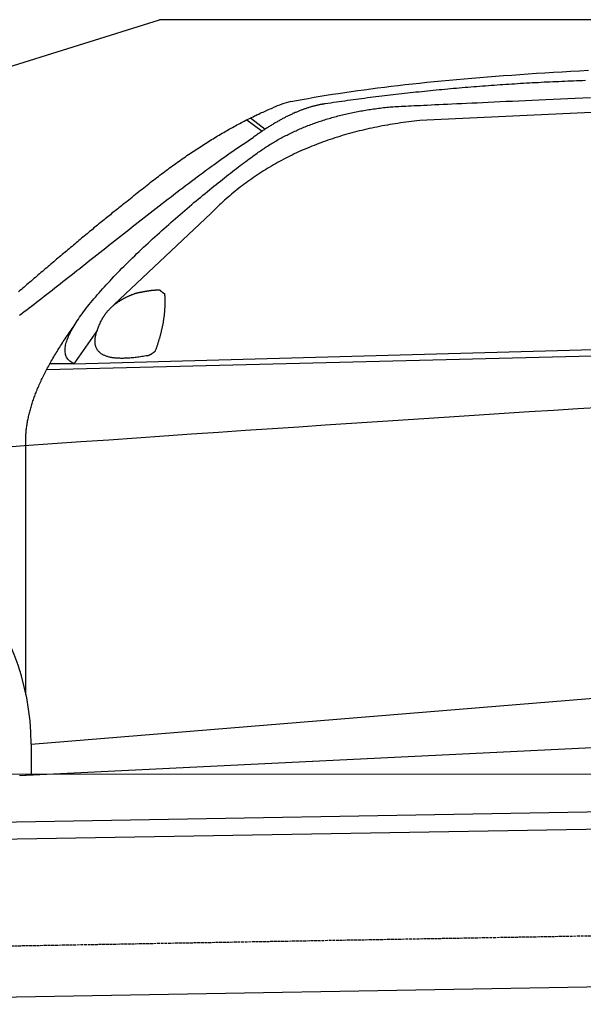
# Model space of a CAD drawing. Extents: x 1073 to 6773, y 6241 to 11366.
# Tile 40 of 58: x 2434 to 3398, y 9682 to 11366. Entities that reach past the tile are written whole.
import ezdxf

# ---------------------------------------------------------------- set-up
doc = ezdxf.new("R2010")
doc.units = 0
doc.linetypes.add('GEN3', pattern=[6.25, 5, -1.25])
doc.layers.get('0').update_dxf_attribs({"linetype": 'CONTINUOUS'})
doc.layers.add('3', color=6, linetype='GEN3')
doc.layers.add('CAR', color=10, linetype='CONTINUOUS')

msp = doc.modelspace()

# ---------------------------------------------------------------- linework, layer by layer
for p, q in [((1072.8, 10865.9), (2672.8, 11365.9)), ((5822.8, 11365.9), (2672.8, 11365.9)), ((1732.8, 9982.1), (4386.1, 10028.4)), ((4381.6, 9998.3), (1732.8, 9952.1)), ((4146.4, 9724.2), (1732.8, 9682))]:
    msp.add_line(p, q)
at = {"layer": '3'}
msp.add_line((1175.3, 9760.3), (6230.5, 9848.5), dxfattribs=at)
at = {"layer": 'CAR'}
for p, q in [((3711.5, 11221), (3118.2, 11193.3)), ((2822.7, 11194.9), (2848.8, 11175.4)), ((2828.5, 11197.8), (2853.9, 11178.8)), ((2761.4, 11035.1), (2594.7, 10878.2)), ((2526.6, 10777.5), (5177.6, 10849.5)), ((2479.9, 10767.4), (5122.3, 10834.5)), ((2566.2, 10834.3), (2526.6, 10777.5)), ((2526.6, 10777.5), (2485.4, 10777.5)), ((2444.5, 10211.5), (2444.3, 10637.1)), ((2453.3, 10127.1), (4319.9, 10278.9)), ((2433.7, 10073.6), (4358.1, 10167)), ((2453.3, 10127.1), (2453.5, 10074.5)), ((2375.5, 10075.5), (4424.8, 10076.6)), ((2444.6, 10074.1), (2444.6, 10075.5))]:
    msp.add_line(p, q, dxfattribs=at)
for points in [[(2897.7, 11226, 0), (2907.5, 11227.8, 0), (2917.4, 11229.6, 0), (2927.4, 11231.4, 0), (2937.5, 11233.2, 0), (2947.8, 11234.9, 0), (2958.2, 11236.6, 0), (2968.8, 11238.3, 0), (2979.5, 11239.9, 0), (2990.3, 11241.5, 0), (3001.2, 11243.1, 0), (3012.3, 11244.7, 0), (3023.5, 11246.2, 0), (3034.9, 11247.7, 0), (3046.3, 11249.2, 0), (3057.9, 11250.7, 0), (3069.7, 11252.1, 0), (3081.6, 11253.5, 0), (3093.6, 11254.9, 0), (3105.7, 11256.2, 0), (3118, 11257.5, 0), (3130.4, 11258.8, 0), (3142.9, 11260.1, 0), (3155.6, 11261.3, 0), (3168.4, 11262.5, 0), (3181.3, 11263.7, 0), (3194.4, 11264.9, 0), (3207.6, 11266, 0), (3221, 11267.2, 0), (3234.4, 11268.2, 0), (3248.1, 11269.3, 0), (3261.8, 11270.3, 0), (3275.7, 11271.3, 0), (3289.7, 11272.3, 0), (3303.9, 11273.3, 0), (3318.2, 11274.2, 0), (3332.6, 11275.2, 0), (3347.2, 11276, 0), (3361.9, 11276.9, 0), (3376.8, 11277.7, 0), (3391.7, 11278.6, 0), (3406.9, 11279.4, 0)], [(3402.1, 11261.7, 0), (3397, 11261.5, 0), (3391.9, 11261.4, 0), (3386.8, 11261.2, 0), (3381.7, 11261, 0), (3376.7, 11260.8, 0), (3371.6, 11260.6, 0), (3366.5, 11260.4, 0), (3361.4, 11260.2, 0), (3356.4, 11259.9, 0), (3351.3, 11259.7, 0), (3346.2, 11259.5, 0), (3341.2, 11259.2, 0), (3336.1, 11259, 0), (3331.1, 11258.8, 0), (3326, 11258.5, 0), (3321, 11258.2, 0), (3315.9, 11258, 0), (3310.9, 11257.7, 0), (3305.9, 11257.4, 0), (3300.8, 11257.1, 0), (3295.8, 11256.8, 0), (3290.8, 11256.5, 0), (3285.8, 11256.2, 0), (3280.7, 11255.9, 0), (3275.7, 11255.6, 0), (3270.7, 11255.3, 0), (3265.7, 11254.9, 0), (3260.7, 11254.6, 0), (3255.7, 11254.3, 0), (3250.7, 11253.9, 0), (3245.7, 11253.6, 0), (3240.7, 11253.2, 0), (3235.7, 11252.8, 0), (3230.7, 11252.5, 0), (3225.7, 11252.1, 0), (3220.7, 11251.7, 0), (3215.7, 11251.3, 0), (3210.8, 11250.9, 0), (3205.8, 11250.5, 0), (3200.8, 11250.1, 0), (3195.8, 11249.7, 0), (3190.9, 11249.3, 0), (3185.9, 11248.8, 0), (3181, 11248.4, 0), (3176, 11248, 0), (3171.1, 11247.5, 0), (3166.1, 11247.1, 0), (3161.2, 11246.6, 0), (3156.2, 11246.2, 0), (3151.3, 11245.7, 0), (3146.3, 11245.2, 0), (3141.4, 11244.7, 0), (3136.5, 11244.3, 0), (3131.6, 11243.8, 0), (3126.6, 11243.3, 0), (3121.7, 11242.8, 0), (3116.8, 11242.2, 0), (3111.9, 11241.7, 0), (3107, 11241.2, 0), (3102.1, 11240.7, 0), (3097.2, 11240.1, 0), (3092.3, 11239.6, 0), (3087.4, 11239, 0), (3082.5, 11238.5, 0), (3077.6, 11237.9, 0), (3072.7, 11237.4, 0), (3067.8, 11236.8, 0), (3062.9, 11236.2, 0), (3058, 11235.6, 0), (3053.2, 11235, 0), (3048.3, 11234.4, 0), (3043.4, 11233.8, 0), (3038.6, 11233.2, 0), (3033.7, 11232.6, 0), (3028.8, 11232, 0), (3024, 11231.4, 0), (3019.1, 11230.7, 0), (3014.3, 11230.1, 0), (3009.4, 11229.5, 0), (3004.6, 11228.8, 0), (2999.7, 11228.2, 0), (2994.9, 11227.5, 0), (2990.1, 11226.8, 0), (2985.2, 11226.1, 0), (2980.4, 11225.5, 0), (2975.6, 11224.8, 0), (2970.8, 11224.1, 0), (2965.9, 11223.4, 0), (2961.1, 11222.7, 0), (2956.3, 11222, 0)], [(3067.6, 11216.7, 0), (3070.2, 11216.9, 0), (3073, 11217, 0), (3076, 11217.2, 0), (3079.3, 11217.4, 0), (3082.8, 11217.6, 0), (3086.5, 11217.8, 0), (3090.4, 11218, 0), (3094.6, 11218.2, 0), (3099.1, 11218.4, 0), (3103.8, 11218.6, 0), (3108.8, 11218.9, 0), (3114, 11219.1, 0), (3119.5, 11219.4, 0), (3125.3, 11219.7, 0), (3131.3, 11220, 0), (3137.7, 11220.3, 0), (3144.3, 11220.6, 0), (3151.2, 11220.9, 0), (3158.3, 11221.3, 0), (3165.8, 11221.6, 0), (3173.5, 11222, 0), (3181.5, 11222.4, 0), (3189.8, 11222.8, 0), (3198.4, 11223.2, 0), (3207.3, 11223.6, 0), (3216.4, 11224, 0), (3225.8, 11224.5, 0), (3235.5, 11224.9, 0), (3245.4, 11225.4, 0), (3255.7, 11225.9, 0), (3266.2, 11226.3, 0), (3276.9, 11226.8, 0), (3287.9, 11227.3, 0), (3299.1, 11227.9, 0), (3310.6, 11228.4, 0), (3322.4, 11228.9, 0), (3334.3, 11229.5, 0), (3346.5, 11230, 0), (3358.9, 11230.6, 0), (3371.6, 11231.2, 0), (3384.4, 11231.7, 0), (3397.4, 11232.3, 0), (3410.6, 11232.9, 0)], [(2617.9, 11055.6, 0), (2620.7, 11058, 0), (2623.6, 11060.3, 0), (2626.4, 11062.6, 0), (2629.2, 11065, 0), (2632, 11067.3, 0), (2634.9, 11069.6, 0), (2637.7, 11071.8, 0), (2640.5, 11074.1, 0), (2643.3, 11076.3, 0), (2646.1, 11078.6, 0), (2648.9, 11080.8, 0), (2651.7, 11083, 0), (2654.5, 11085.2, 0), (2657.2, 11087.4, 0), (2660, 11089.5, 0), (2662.8, 11091.7, 0), (2665.6, 11093.8, 0), (2668.3, 11095.9, 0), (2671.1, 11098, 0), (2673.8, 11100.1, 0), (2676.6, 11102.2, 0), (2679.3, 11104.2, 0), (2682.1, 11106.3, 0), (2684.8, 11108.3, 0), (2687.6, 11110.3, 0), (2690.3, 11112.3, 0), (2693, 11114.3, 0), (2695.7, 11116.3, 0), (2698.4, 11118.2, 0), (2701.1, 11120.2, 0), (2703.8, 11122.1, 0), (2706.5, 11124, 0), (2709.2, 11125.9, 0), (2711.9, 11127.8, 0), (2714.6, 11129.7, 0), (2717.3, 11131.5, 0), (2720, 11133.4, 0), (2722.6, 11135.2, 0), (2725.3, 11137, 0), (2728, 11138.8, 0), (2730.6, 11140.6, 0), (2733.3, 11142.3, 0), (2735.9, 11144.1, 0), (2738.6, 11145.8, 0), (2741.2, 11147.6, 0), (2743.8, 11149.3, 0), (2746.4, 11151, 0), (2749.1, 11152.6, 0), (2751.7, 11154.3, 0), (2754.3, 11156, 0), (2756.9, 11157.6, 0), (2759.5, 11159.2, 0), (2762.1, 11160.8, 0), (2764.7, 11162.4, 0), (2767.3, 11164, 0), (2769.9, 11165.6, 0), (2772.5, 11167.1, 0), (2775.1, 11168.7, 0), (2777.6, 11170.2, 0), (2780.2, 11171.7, 0), (2782.8, 11173.2, 0), (2785.3, 11174.7, 0), (2787.9, 11176.1, 0), (2790.4, 11177.6, 0), (2792.9, 11179, 0), (2795.5, 11180.4, 0), (2798, 11181.8, 0), (2800.6, 11183.2, 0), (2803.1, 11184.6, 0), (2805.6, 11186, 0), (2808.1, 11187.3, 0), (2810.6, 11188.6, 0), (2813.1, 11190, 0), (2815.6, 11191.3, 0), (2818.1, 11192.5, 0), (2820.6, 11193.8, 0), (2823.1, 11195.1, 0), (2825.6, 11196.3, 0), (2828.1, 11197.6, 0), (2830.5, 11198.8, 0), (2833, 11200, 0), (2835.5, 11201.2, 0), (2837.9, 11202.3, 0), (2840.4, 11203.5, 0), (2842.8, 11204.6, 0), (2845.3, 11205.8, 0), (2847.7, 11206.9, 0), (2850.2, 11208, 0), (2852.6, 11209.1, 0), (2855, 11210.1, 0), (2857.4, 11211.2, 0), (2859.8, 11212.2, 0), (2862.2, 11213.3, 0), (2864.7, 11214.3, 0), (2867.1, 11215.3, 0)], [(2956.3, 11222, 0), (2955.1, 11221.8, 0), (2954, 11221.6, 0), (2952.8, 11221.4, 0), (2951.6, 11221.2, 0), (2950.5, 11221, 0), (2949.3, 11220.8, 0), (2948.1, 11220.6, 0), (2946.9, 11220.4, 0), (2945.7, 11220.1, 0), (2944.6, 11219.9, 0), (2943.4, 11219.6, 0), (2942.2, 11219.3, 0), (2941, 11219.1, 0), (2939.8, 11218.8, 0), (2938.6, 11218.5, 0), (2937.4, 11218.2, 0), (2936.2, 11217.8, 0), (2934.9, 11217.5, 0), (2933.7, 11217.2, 0), (2932.5, 11216.8, 0), (2931.3, 11216.5, 0), (2930.1, 11216.1, 0), (2928.8, 11215.8, 0), (2927.6, 11215.4, 0), (2926.4, 11215, 0), (2925.2, 11214.6, 0), (2923.9, 11214.2, 0), (2922.7, 11213.7, 0), (2921.4, 11213.3, 0), (2920.2, 11212.9, 0), (2918.9, 11212.4, 0), (2917.7, 11212, 0), (2916.4, 11211.5, 0), (2915.2, 11211, 0), (2913.9, 11210.5, 0), (2912.7, 11210.1, 0), (2911.4, 11209.5, 0), (2910.1, 11209, 0), (2908.9, 11208.5, 0), (2907.6, 11208, 0), (2906.3, 11207.4, 0), (2905, 11206.9, 0), (2903.7, 11206.3, 0), (2902.5, 11205.8, 0), (2901.2, 11205.2, 0), (2899.9, 11204.6, 0), (2898.6, 11204, 0), (2897.3, 11203.4, 0), (2896, 11202.8, 0), (2894.7, 11202.2, 0), (2893.4, 11201.5, 0), (2892.1, 11200.9, 0), (2890.8, 11200.2, 0), (2889.4, 11199.6, 0), (2888.1, 11198.9, 0), (2886.8, 11198.2, 0), (2885.5, 11197.5, 0), (2884.2, 11196.8, 0), (2882.8, 11196.1, 0), (2881.5, 11195.4, 0), (2880.2, 11194.7, 0), (2878.8, 11193.9, 0), (2877.5, 11193.2, 0), (2876.2, 11192.4, 0), (2874.8, 11191.7, 0), (2873.5, 11190.9, 0), (2872.1, 11190.1, 0), (2870.8, 11189.3, 0), (2869.4, 11188.5, 0), (2868.1, 11187.7, 0), (2866.7, 11186.9, 0), (2865.3, 11186, 0), (2864, 11185.2, 0), (2862.6, 11184.4, 0), (2861.2, 11183.5, 0), (2859.8, 11182.6, 0), (2858.5, 11181.8, 0), (2857.1, 11180.9, 0), (2855.7, 11180, 0), (2854.3, 11179.1, 0), (2852.9, 11178.2, 0), (2851.5, 11177.2, 0), (2850.1, 11176.3, 0), (2848.7, 11175.4, 0), (2847.3, 11174.4, 0), (2845.9, 11173.4, 0), (2844.5, 11172.5, 0), (2843.1, 11171.5, 0), (2841.7, 11170.5, 0), (2840.3, 11169.5, 0), (2838.8, 11168.5, 0), (2837.4, 11167.5, 0), (2836, 11166.5, 0), (2834.6, 11165.4, 0), (2833.2, 11164.4, 0)], [(2840.2, 11137.8, 0), (2842.1, 11139.2, 0), (2844.1, 11140.6, 0), (2846, 11141.9, 0), (2847.9, 11143.2, 0), (2849.9, 11144.6, 0), (2851.9, 11145.9, 0), (2853.8, 11147.2, 0), (2855.8, 11148.5, 0), (2857.8, 11149.8, 0), (2859.8, 11151, 0), (2861.8, 11152.3, 0), (2863.9, 11153.5, 0), (2865.9, 11154.8, 0), (2868, 11156, 0), (2870, 11157.2, 0), (2872.1, 11158.4, 0), (2874.2, 11159.6, 0), (2876.2, 11160.8, 0), (2878.3, 11162, 0), (2880.5, 11163.1, 0), (2882.6, 11164.3, 0), (2884.7, 11165.4, 0), (2886.8, 11166.5, 0), (2889, 11167.6, 0), (2891.2, 11168.7, 0), (2893.3, 11169.8, 0), (2895.5, 11170.9, 0), (2897.7, 11171.9, 0), (2899.9, 11173, 0), (2902.1, 11174, 0), (2904.3, 11175.1, 0), (2906.6, 11176.1, 0), (2908.8, 11177.1, 0), (2911.1, 11178.1, 0), (2913.3, 11179.1, 0), (2915.6, 11180, 0), (2917.9, 11181, 0), (2920.2, 11181.9, 0), (2922.4, 11182.9, 0), (2924.8, 11183.8, 0), (2927.1, 11184.7, 0), (2929.4, 11185.6, 0), (2931.8, 11186.5, 0), (2934.1, 11187.4, 0), (2936.5, 11188.2, 0), (2938.8, 11189.1, 0), (2941.2, 11189.9, 0), (2943.6, 11190.8, 0), (2946, 11191.6, 0), (2948.4, 11192.4, 0), (2950.9, 11193.2, 0), (2953.3, 11194, 0), (2955.8, 11194.7, 0), (2958.2, 11195.5, 0), (2960.7, 11196.2, 0), (2963.1, 11197, 0), (2965.6, 11197.7, 0), (2968.1, 11198.4, 0), (2970.6, 11199.1, 0), (2973.1, 11199.8, 0), (2975.7, 11200.5, 0), (2978.2, 11201.2, 0), (2980.8, 11201.8, 0), (2983.3, 11202.5, 0), (2985.9, 11203.1, 0), (2988.4, 11203.7, 0), (2991, 11204.3, 0), (2993.6, 11204.9, 0), (2996.2, 11205.5, 0), (2998.8, 11206.1, 0), (3001.5, 11206.7, 0), (3004.1, 11207.2, 0), (3006.8, 11207.8, 0), (3009.4, 11208.3, 0), (3012.1, 11208.8, 0), (3014.8, 11209.3, 0), (3017.4, 11209.8, 0), (3020.2, 11210.3, 0), (3022.9, 11210.8, 0), (3025.6, 11211.2, 0), (3028.3, 11211.7, 0), (3031.1, 11212.1, 0), (3033.8, 11212.5, 0), (3036.6, 11213, 0), (3039.3, 11213.4, 0), (3042.1, 11213.7, 0), (3044.9, 11214.1, 0), (3047.7, 11214.5, 0), (3050.5, 11214.8, 0), (3053.3, 11215.2, 0), (3056.2, 11215.5, 0), (3059, 11215.8, 0), (3061.8, 11216.2, 0), (3064.7, 11216.5, 0), (3067.6, 11216.7, 0)], [(3118.2, 11193.3, 0), (3113.4, 11192.8, 0), (3108.8, 11192.3, 0), (3104.1, 11191.7, 0), (3099.4, 11191.1, 0), (3094.8, 11190.5, 0), (3090.2, 11189.9, 0), (3085.6, 11189.3, 0), (3081, 11188.6, 0), (3076.4, 11187.9, 0), (3071.9, 11187.2, 0), (3067.4, 11186.4, 0), (3062.9, 11185.7, 0), (3058.4, 11184.9, 0), (3054, 11184.1, 0), (3049.6, 11183.2, 0), (3045.1, 11182.3, 0), (3040.8, 11181.4, 0), (3036.4, 11180.5, 0), (3032, 11179.6, 0), (3027.7, 11178.6, 0), (3023.4, 11177.6, 0), (3019.1, 11176.6, 0), (3014.8, 11175.6, 0), (3010.6, 11174.5, 0), (3006.4, 11173.4, 0), (3002.2, 11172.3, 0), (2998, 11171.1, 0), (2993.8, 11170, 0), (2989.7, 11168.8, 0), (2985.5, 11167.6, 0), (2981.4, 11166.3, 0), (2977.4, 11165.1, 0), (2973.3, 11163.8, 0), (2969.2, 11162.4, 0), (2965.2, 11161.1, 0), (2961.2, 11159.7, 0), (2957.2, 11158.3, 0), (2953.3, 11156.9, 0), (2949.3, 11155.5, 0), (2945.4, 11154, 0), (2941.5, 11152.5, 0), (2937.7, 11151, 0), (2933.8, 11149.5, 0), (2930, 11147.9, 0), (2926.1, 11146.3, 0), (2922.3, 11144.7, 0), (2918.6, 11143.1, 0), (2914.8, 11141.4, 0), (2911.1, 11139.7, 0), (2907.4, 11138, 0), (2903.7, 11136.3, 0), (2900, 11134.5, 0), (2896.3, 11132.7, 0), (2892.7, 11130.9, 0), (2889.1, 11129, 0), (2885.5, 11127.2, 0), (2881.9, 11125.3, 0), (2878.4, 11123.4, 0), (2874.8, 11121.4, 0), (2871.3, 11119.5, 0), (2867.9, 11117.5, 0), (2864.4, 11115.5, 0), (2860.9, 11113.4, 0), (2857.5, 11111.4, 0), (2854.1, 11109.3, 0), (2850.7, 11107.2, 0), (2847.3, 11105, 0), (2844, 11102.9, 0), (2840.7, 11100.7, 0), (2837.4, 11098.5, 0), (2834.1, 11096.2, 0), (2830.8, 11094, 0), (2827.6, 11091.7, 0), (2824.4, 11089.4, 0), (2821.2, 11087, 0), (2818, 11084.7, 0), (2814.8, 11082.3, 0), (2811.7, 11079.9, 0), (2808.6, 11077.5, 0), (2805.4, 11075, 0), (2802.4, 11072.5, 0), (2799.3, 11070, 0), (2796.3, 11067.5, 0), (2793.3, 11064.9, 0), (2790.3, 11062.3, 0), (2787.3, 11059.7, 0), (2784.3, 11057.1, 0), (2781.4, 11054.4, 0), (2778.5, 11051.7, 0), (2775.6, 11049, 0), (2772.7, 11046.3, 0), (2769.8, 11043.5, 0), (2767, 11040.7, 0), (2764.2, 11037.9, 0), (2761.4, 11035.1, 0)], [(2433.7, 10860.6, 0), (2437.7, 10863.6, 0), (2441.7, 10866.7, 0), (2445.8, 10869.8, 0), (2450, 10873, 0), (2454.2, 10876.2, 0), (2458.4, 10879.5, 0), (2462.7, 10882.8, 0), (2467, 10886.1, 0), (2471.4, 10889.5, 0), (2475.8, 10893, 0), (2480.3, 10896.4, 0), (2484.8, 10899.9, 0), (2489.3, 10903.5, 0), (2493.8, 10907.1, 0), (2498.4, 10910.7, 0), (2503.1, 10914.3, 0), (2507.8, 10918, 0), (2512.4, 10921.7, 0), (2517.2, 10925.4, 0), (2521.9, 10929.2, 0), (2526.7, 10932.9, 0), (2531.5, 10936.7, 0), (2536.4, 10940.6, 0), (2541.2, 10944.4, 0), (2546.1, 10948.3, 0), (2551, 10952.2, 0), (2555.9, 10956.1, 0), (2560.9, 10960, 0), (2565.9, 10963.9, 0), (2570.8, 10967.9, 0), (2575.8, 10971.8, 0), (2580.9, 10975.8, 0), (2585.9, 10979.8, 0), (2590.9, 10983.8, 0), (2596, 10987.8, 0), (2601.1, 10991.8, 0), (2606.1, 10995.8, 0), (2611.2, 10999.8, 0), (2616.3, 11003.8, 0), (2621.4, 11007.8, 0), (2626.5, 11011.8, 0), (2631.6, 11015.8, 0), (2636.7, 11019.8, 0), (2641.8, 11023.8, 0), (2646.9, 11027.8, 0), (2652, 11031.8, 0), (2657.1, 11035.7, 0), (2662.2, 11039.7, 0), (2667.3, 11043.6, 0), (2672.4, 11047.6, 0), (2677.5, 11051.5, 0), (2682.5, 11055.4, 0), (2687.6, 11059.3, 0), (2692.7, 11063.2, 0), (2697.7, 11067, 0), (2702.7, 11070.9, 0), (2707.7, 11074.7, 0), (2712.7, 11078.5, 0), (2717.7, 11082.2, 0), (2722.7, 11086, 0), (2727.6, 11089.7, 0), (2732.5, 11093.3, 0), (2737.4, 11097, 0), (2742.3, 11100.6, 0), (2747.1, 11104.2, 0), (2751.9, 11107.8, 0), (2756.8, 11111.3, 0), (2761.5, 11114.8, 0), (2766.3, 11118.2, 0), (2771, 11121.6, 0), (2775.7, 11125, 0), (2780.3, 11128.3, 0), (2784.9, 11131.6, 0), (2789.5, 11134.8, 0), (2794.1, 11138, 0), (2798.6, 11141.1, 0), (2803, 11144.2, 0), (2807.4, 11147.2, 0), (2811.8, 11150.2, 0), (2816.2, 11153.2, 0), (2820.5, 11156.1, 0), (2824.8, 11158.9, 0), (2829, 11161.7, 0), (2833.2, 11164.4, 0)], [(2526.6, 10777.5, 0), (2524.7, 10778.5, 0), (2522.9, 10779.5, 0), (2521.3, 10780.6, 0), (2519.8, 10781.7, 0), (2518.4, 10782.9, 0), (2517.1, 10784.2, 0), (2516, 10785.6, 0), (2515, 10787.1, 0), (2514.1, 10788.6, 0), (2513.4, 10790.1, 0), (2512.8, 10791.8, 0), (2512.3, 10793.5, 0), (2511.9, 10795.2, 0), (2511.6, 10797.1, 0), (2511.5, 10799, 0), (2511.4, 10800.9, 0), (2511.5, 10802.9, 0), (2511.7, 10805, 0), (2512, 10807.1, 0), (2512.4, 10809.3, 0), (2512.9, 10811.5, 0), (2513.5, 10813.8, 0), (2514.2, 10816.2, 0), (2515.1, 10818.6, 0), (2516, 10821, 0), (2517, 10823.5, 0), (2518.1, 10826.1, 0), (2519.3, 10828.7, 0), (2520.6, 10831.3, 0), (2522, 10834, 0), (2523.5, 10836.7, 0), (2525.1, 10839.5, 0), (2526.7, 10842.3, 0), (2528.5, 10845.1, 0), (2530.3, 10848, 0), (2532.2, 10851, 0), (2534.2, 10853.9, 0), (2536.3, 10856.9, 0), (2538.4, 10860, 0), (2540.6, 10863, 0), (2542.9, 10866.2, 0), (2545.3, 10869.3, 0), (2547.7, 10872.5, 0), (2550.2, 10875.7, 0), (2552.8, 10878.9, 0), (2555.4, 10882.2, 0), (2558.2, 10885.4, 0), (2560.9, 10888.7, 0), (2563.8, 10892.1, 0), (2566.6, 10895.4, 0), (2569.6, 10898.8, 0), (2572.6, 10902.2, 0), (2575.6, 10905.6, 0), (2578.7, 10909.1, 0), (2581.9, 10912.5, 0), (2585.1, 10916, 0), (2588.4, 10919.5, 0), (2591.7, 10923, 0), (2595, 10926.5, 0), (2598.4, 10930, 0), (2601.8, 10933.6, 0), (2605.3, 10937.1, 0), (2608.8, 10940.7, 0), (2612.4, 10944.3, 0), (2616, 10947.8, 0), (2619.6, 10951.4, 0), (2623.2, 10955, 0), (2626.9, 10958.6, 0), (2630.6, 10962.2, 0), (2634.4, 10965.8, 0), (2638.1, 10969.4, 0), (2641.9, 10973, 0), (2645.7, 10976.6, 0), (2649.6, 10980.2, 0), (2653.4, 10983.7, 0), (2657.3, 10987.3, 0), (2661.2, 10990.9, 0), (2665.1, 10994.5, 0), (2669, 10998, 0), (2672.9, 11001.6, 0), (2676.8, 11005.1, 0), (2680.8, 11008.6, 0), (2684.7, 11012.2, 0), (2688.7, 11015.7, 0), (2692.6, 11019.1, 0), (2696.6, 11022.6, 0), (2700.5, 11026.1, 0), (2704.5, 11029.5, 0), (2708.4, 11032.9, 0), (2712.4, 11036.3, 0), (2716.3, 11039.7, 0), (2720.2, 11043.1, 0), (2724.2, 11046.4, 0), (2728.1, 11049.7, 0), (2732, 11053, 0), (2735.9, 11056.2, 0), (2739.7, 11059.4, 0), (2743.6, 11062.6, 0), (2747.4, 11065.8, 0), (2751.2, 11068.9, 0), (2755, 11072, 0), (2758.8, 11075.1, 0), (2762.5, 11078.1, 0), (2766.2, 11081.1, 0), (2769.9, 11084.1, 0), (2773.5, 11087, 0), (2777.1, 11089.9, 0), (2780.7, 11092.8, 0), (2784.3, 11095.6, 0), (2787.8, 11098.3, 0), (2791.2, 11101, 0), (2794.7, 11103.7, 0), (2798.1, 11106.4, 0), (2801.4, 11108.9, 0), (2804.7, 11111.5, 0), (2808, 11114, 0), (2811.2, 11116.4, 0), (2814.3, 11118.8, 0), (2817.4, 11121.1, 0), (2820.5, 11123.4, 0), (2823.5, 11125.6, 0), (2826.4, 11127.8, 0), (2829.3, 11129.9, 0), (2832.1, 11132, 0), (2834.9, 11134, 0), (2837.6, 11135.9, 0), (2840.2, 11137.8, 0)], [(2617.9, 11055.6, 0), (2615.9, 11054, 0), (2613.8, 11052.4, 0), (2611.8, 11050.8, 0), (2609.8, 11049.2, 0), (2607.8, 11047.6, 0), (2605.7, 11045.9, 0), (2603.6, 11044.3, 0), (2601.6, 11042.6, 0), (2599.5, 11041, 0), (2597.4, 11039.3, 0), (2595.3, 11037.6, 0), (2593.2, 11035.9, 0), (2591.1, 11034.2, 0), (2588.9, 11032.4, 0), (2586.8, 11030.7, 0), (2584.6, 11029, 0), (2582.5, 11027.2, 0), (2580.3, 11025.4, 0), (2578.1, 11023.7, 0), (2575.9, 11021.9, 0), (2573.7, 11020.1, 0), (2571.5, 11018.3, 0), (2569.3, 11016.5, 0), (2567.1, 11014.6, 0), (2564.8, 11012.8, 0), (2562.6, 11011, 0), (2560.3, 11009.1, 0), (2558.1, 11007.2, 0), (2555.8, 11005.4, 0), (2553.5, 11003.5, 0), (2551.2, 11001.6, 0), (2549, 10999.7, 0), (2546.7, 10997.8, 0), (2544.3, 10995.9, 0), (2542, 10994, 0), (2539.7, 10992, 0), (2537.4, 10990.1, 0), (2535.1, 10988.1, 0), (2532.7, 10986.2, 0), (2530.4, 10984.2, 0), (2528, 10982.2, 0), (2525.6, 10980.3, 0), (2523.3, 10978.3, 0), (2520.9, 10976.3, 0), (2518.5, 10974.3, 0), (2516.1, 10972.3, 0), (2513.8, 10970.3, 0), (2511.4, 10968.3, 0), (2509, 10966.3, 0), (2506.6, 10964.2, 0), (2504.2, 10962.2, 0), (2501.7, 10960.2, 0), (2499.3, 10958.1, 0), (2496.9, 10956.1, 0), (2494.5, 10954.1, 0), (2492.1, 10952, 0), (2489.7, 10950, 0), (2487.2, 10947.9, 0), (2484.8, 10945.8, 0), (2482.4, 10943.8, 0), (2480, 10941.7, 0), (2477.5, 10939.7, 0), (2475.1, 10937.6, 0), (2472.7, 10935.5, 0), (2470.2, 10933.5, 0), (2467.8, 10931.4, 0), (2465.4, 10929.3, 0), (2463, 10927.3, 0), (2460.6, 10925.2, 0), (2458.1, 10923.1, 0), (2455.7, 10921.1, 0), (2453.3, 10919, 0), (2450.9, 10916.9, 0), (2448.5, 10914.9, 0), (2446.1, 10912.8, 0), (2443.7, 10910.8, 0), (2441.3, 10908.7, 0), (2438.9, 10906.7, 0), (2436.6, 10904.6, 0), (2434.2, 10902.6, 0), (2431.8, 10900.5, 0)], [(2574, 10852.1, 0), (2574.3, 10852.8, 0), (2574.7, 10853.4, 0), (2575, 10854.1, 0), (2575.4, 10854.7, 0), (2575.7, 10855.3, 0), (2576.1, 10856, 0), (2576.5, 10856.6, 0), (2576.8, 10857.2, 0), (2577.2, 10857.8, 0), (2577.6, 10858.4, 0), (2578, 10859, 0), (2578.4, 10859.7, 0), (2578.8, 10860.3, 0), (2579.2, 10860.9, 0), (2579.6, 10861.5, 0), (2580.1, 10862, 0), (2580.5, 10862.6, 0), (2580.9, 10863.2, 0), (2581.3, 10863.8, 0), (2581.8, 10864.4, 0), (2582.2, 10865, 0), (2582.7, 10865.5, 0), (2583.2, 10866.1, 0), (2583.6, 10866.7, 0), (2584.1, 10867.2, 0), (2584.6, 10867.8, 0), (2585.1, 10868.3, 0), (2585.6, 10868.9, 0), (2586.1, 10869.4, 0), (2586.6, 10870, 0), (2587.1, 10870.5, 0), (2587.6, 10871.1, 0), (2588.1, 10871.6, 0), (2588.7, 10872.1, 0), (2589.2, 10872.7, 0), (2589.7, 10873.2, 0), (2590.3, 10873.7, 0), (2590.8, 10874.2, 0), (2591.4, 10874.7, 0), (2591.9, 10875.3, 0), (2592.5, 10875.8, 0), (2593.1, 10876.3, 0), (2593.7, 10876.8, 0), (2594.3, 10877.3, 0), (2594.9, 10877.8, 0), (2595.5, 10878.2, 0), (2596.1, 10878.7, 0), (2596.7, 10879.2, 0), (2597.3, 10879.7, 0), (2597.9, 10880.2, 0), (2598.5, 10880.6, 0), (2599.2, 10881.1, 0), (2599.8, 10881.6, 0), (2600.5, 10882, 0), (2601.1, 10882.5, 0), (2601.8, 10883, 0), (2602.4, 10883.4, 0), (2603.1, 10883.9, 0), (2603.8, 10884.3, 0), (2604.5, 10884.7, 0), (2605.2, 10885.2, 0), (2605.8, 10885.6, 0), (2606.5, 10886, 0), (2607.2, 10886.5, 0), (2608, 10886.9, 0), (2608.7, 10887.3, 0), (2609.4, 10887.7, 0), (2610.1, 10888.2, 0), (2610.9, 10888.6, 0), (2611.6, 10889, 0), (2612.3, 10889.4, 0), (2613.1, 10889.8, 0), (2613.9, 10890.2, 0), (2614.6, 10890.6, 0), (2615.4, 10891, 0), (2616.2, 10891.3, 0), (2617, 10891.7, 0), (2617.7, 10892.1, 0), (2618.5, 10892.5, 0), (2619.3, 10892.9, 0), (2620.1, 10893.2, 0), (2620.9, 10893.6, 0), (2621.8, 10894, 0), (2622.6, 10894.3, 0), (2623.4, 10894.7, 0), (2624.3, 10895, 0), (2625.1, 10895.4, 0), (2625.9, 10895.7, 0), (2626.8, 10896.1, 0), (2627.7, 10896.4, 0), (2628.5, 10896.7, 0), (2629.4, 10897.1, 0), (2630.3, 10897.4, 0), (2631.2, 10897.7, 0), (2632, 10898, 0)], [(2632, 10898, 0), (2632.6, 10898.2, 0), (2633.2, 10898.3, 0), (2633.8, 10898.4, 0), (2634.4, 10898.6, 0), (2635, 10898.7, 0), (2635.6, 10898.8, 0), (2636.2, 10899, 0), (2636.7, 10899.1, 0), (2637.3, 10899.2, 0), (2637.9, 10899.3, 0), (2638.4, 10899.5, 0), (2639, 10899.6, 0), (2639.6, 10899.7, 0), (2640.1, 10899.8, 0), (2640.7, 10899.9, 0), (2641.2, 10900, 0), (2641.8, 10900.1, 0), (2642.3, 10900.2, 0), (2642.8, 10900.4, 0), (2643.4, 10900.5, 0), (2643.9, 10900.6, 0), (2644.4, 10900.7, 0), (2644.9, 10900.8, 0), (2645.5, 10900.9, 0), (2646, 10901, 0), (2646.5, 10901.1, 0), (2647, 10901.2, 0), (2647.5, 10901.2, 0), (2648, 10901.3, 0), (2648.5, 10901.4, 0), (2649, 10901.5, 0), (2649.5, 10901.6, 0), (2650, 10901.7, 0), (2650.5, 10901.8, 0), (2651, 10901.8, 0), (2651.4, 10901.9, 0), (2651.9, 10902, 0), (2652.4, 10902.1, 0), (2652.8, 10902.1, 0), (2653.3, 10902.2, 0), (2653.8, 10902.3, 0), (2654.2, 10902.4, 0), (2654.7, 10902.4, 0), (2655.1, 10902.5, 0), (2655.6, 10902.6, 0), (2656, 10902.6, 0), (2656.5, 10902.7, 0), (2656.9, 10902.7, 0), (2657.3, 10902.8, 0), (2657.8, 10902.9, 0), (2658.2, 10902.9, 0), (2658.6, 10903, 0), (2659, 10903, 0), (2659.4, 10903.1, 0), (2659.9, 10903.1, 0), (2660.3, 10903.2, 0), (2660.7, 10903.2, 0), (2661.1, 10903.2, 0), (2661.5, 10903.3, 0), (2661.9, 10903.3, 0), (2662.3, 10903.4, 0), (2662.7, 10903.4, 0), (2663, 10903.4, 0), (2663.4, 10903.5, 0), (2663.8, 10903.5, 0), (2664.2, 10903.5, 0), (2664.5, 10903.6, 0), (2664.9, 10903.6, 0), (2665.3, 10903.6, 0), (2665.6, 10903.6, 0), (2666, 10903.7, 0), (2666.3, 10903.7, 0), (2666.7, 10903.7, 0), (2667, 10903.7, 0), (2667.4, 10903.7, 0), (2667.7, 10903.7, 0), (2668.1, 10903.7, 0), (2668.4, 10903.8, 0), (2668.7, 10903.8, 0), (2669, 10903.8, 0), (2669.4, 10903.8, 0), (2669.7, 10903.8, 0), (2670, 10903.8, 0), (2670.3, 10903.8, 0), (2670.6, 10903.8, 0), (2670.9, 10903.8, 0), (2671.2, 10903.8, 0), (2671.5, 10903.8, 0), (2671.8, 10903.8, 0), (2672.1, 10903.8, 0), (2672.4, 10903.7, 0), (2672.7, 10903.7, 0), (2673, 10903.7, 0), (2673.2, 10903.7, 0), (2673.5, 10903.7, 0)], [(2666, 10799.4, 0), (2666.4, 10800.5, 0), (2666.8, 10801.6, 0), (2667.2, 10802.7, 0), (2667.6, 10803.9, 0), (2668, 10805, 0), (2668.4, 10806.1, 0), (2668.8, 10807.2, 0), (2669.2, 10808.3, 0), (2669.5, 10809.4, 0), (2669.9, 10810.5, 0), (2670.3, 10811.7, 0), (2670.6, 10812.8, 0), (2671, 10813.9, 0), (2671.3, 10815, 0), (2671.7, 10816.1, 0), (2672, 10817.2, 0), (2672.3, 10818.3, 0), (2672.7, 10819.3, 0), (2673, 10820.4, 0), (2673.3, 10821.5, 0), (2673.6, 10822.6, 0), (2673.9, 10823.7, 0), (2674.2, 10824.8, 0), (2674.5, 10825.9, 0), (2674.8, 10826.9, 0), (2675.1, 10828, 0), (2675.4, 10829.1, 0), (2675.7, 10830.2, 0), (2675.9, 10831.2, 0), (2676.2, 10832.3, 0), (2676.5, 10833.4, 0), (2676.7, 10834.5, 0), (2677, 10835.5, 0), (2677.2, 10836.6, 0), (2677.5, 10837.6, 0), (2677.7, 10838.7, 0), (2677.9, 10839.8, 0), (2678.2, 10840.8, 0), (2678.4, 10841.9, 0), (2678.6, 10842.9, 0), (2678.8, 10844, 0), (2679, 10845, 0), (2679.2, 10846.1, 0), (2679.4, 10847.1, 0), (2679.6, 10848.1, 0), (2679.7, 10849.2, 0), (2679.9, 10850.2, 0), (2680.1, 10851.3, 0), (2680.3, 10852.3, 0), (2680.4, 10853.3, 0), (2680.6, 10854.3, 0), (2680.7, 10855.4, 0), (2680.9, 10856.4, 0), (2681, 10857.4, 0), (2681.1, 10858.4, 0), (2681.3, 10859.5, 0), (2681.4, 10860.5, 0), (2681.5, 10861.5, 0), (2681.6, 10862.5, 0), (2681.7, 10863.5, 0), (2681.8, 10864.5, 0), (2681.9, 10865.5, 0), (2682, 10866.5, 0), (2682.1, 10867.6, 0), (2682.2, 10868.6, 0), (2682.3, 10869.6, 0), (2682.3, 10870.6, 0), (2682.4, 10871.5, 0), (2682.4, 10872.5, 0), (2682.5, 10873.5, 0), (2682.6, 10874.5, 0), (2682.6, 10875.5, 0), (2682.6, 10876.5, 0), (2682.7, 10877.5, 0), (2682.7, 10878.5, 0), (2682.7, 10879.5, 0), (2682.7, 10880.4, 0), (2682.8, 10881.4, 0), (2682.8, 10882.4, 0), (2682.8, 10883.4, 0), (2682.8, 10884.3, 0), (2682.8, 10885.3, 0), (2682.7, 10886.3, 0), (2682.7, 10887.2, 0), (2682.7, 10888.2, 0), (2682.7, 10889.2, 0), (2682.6, 10890.1, 0), (2682.6, 10891.1, 0), (2682.5, 10892, 0), (2682.5, 10893, 0), (2682.4, 10893.9, 0), (2682.4, 10894.9, 0), (2682.3, 10895.8, 0), (2682.2, 10896.8, 0), (2682.2, 10897.7, 0)], [(2673.5, 10903.7, 0), (2673.6, 10903.6, 0), (2673.8, 10903.4, 0), (2673.9, 10903.3, 0), (2674, 10903.2, 0), (2674.2, 10903.1, 0), (2674.3, 10903, 0), (2674.4, 10902.8, 0), (2674.5, 10902.7, 0), (2674.7, 10902.6, 0), (2674.8, 10902.5, 0), (2674.9, 10902.4, 0), (2675, 10902.3, 0), (2675.1, 10902.2, 0), (2675.3, 10902.1, 0), (2675.4, 10902, 0), (2675.5, 10901.9, 0), (2675.6, 10901.8, 0), (2675.7, 10901.7, 0), (2675.8, 10901.6, 0), (2676, 10901.5, 0), (2676.1, 10901.4, 0), (2676.2, 10901.3, 0), (2676.3, 10901.2, 0), (2676.4, 10901.1, 0), (2676.5, 10901, 0), (2676.6, 10900.9, 0), (2676.7, 10900.8, 0), (2676.8, 10900.7, 0), (2676.9, 10900.6, 0), (2677.1, 10900.5, 0), (2677.2, 10900.4, 0), (2677.3, 10900.4, 0), (2677.4, 10900.3, 0), (2677.5, 10900.2, 0), (2677.6, 10900.1, 0), (2677.7, 10900, 0), (2677.8, 10900, 0), (2677.9, 10899.9, 0), (2678, 10899.8, 0), (2678.1, 10899.7, 0), (2678.2, 10899.7, 0), (2678.3, 10899.6, 0), (2678.4, 10899.5, 0), (2678.4, 10899.5, 0), (2678.5, 10899.4, 0), (2678.6, 10899.3, 0), (2678.7, 10899.3, 0), (2678.8, 10899.2, 0), (2678.9, 10899.1, 0), (2679, 10899.1, 0), (2679.1, 10899, 0), (2679.2, 10899, 0), (2679.3, 10898.9, 0), (2679.3, 10898.9, 0), (2679.4, 10898.8, 0), (2679.5, 10898.8, 0), (2679.6, 10898.7, 0), (2679.7, 10898.7, 0), (2679.8, 10898.6, 0), (2679.8, 10898.6, 0), (2679.9, 10898.5, 0), (2680, 10898.5, 0), (2680.1, 10898.4, 0), (2680.2, 10898.4, 0), (2680.2, 10898.3, 0), (2680.3, 10898.3, 0), (2680.4, 10898.3, 0), (2680.5, 10898.2, 0), (2680.5, 10898.2, 0), (2680.6, 10898.2, 0), (2680.7, 10898.1, 0), (2680.8, 10898.1, 0), (2680.8, 10898.1, 0), (2680.9, 10898, 0), (2681, 10898, 0), (2681, 10898, 0), (2681.1, 10898, 0), (2681.2, 10897.9, 0), (2681.2, 10897.9, 0), (2681.3, 10897.9, 0), (2681.4, 10897.9, 0), (2681.4, 10897.8, 0), (2681.5, 10897.8, 0), (2681.5, 10897.8, 0), (2681.6, 10897.8, 0), (2681.7, 10897.8, 0), (2681.7, 10897.8, 0), (2681.8, 10897.8, 0), (2681.8, 10897.8, 0), (2681.9, 10897.7, 0), (2681.9, 10897.7, 0), (2682, 10897.7, 0), (2682.1, 10897.7, 0), (2682.1, 10897.7, 0), (2682.2, 10897.7, 0)], [(2652.7, 10791.3, 0), (2650.1, 10790.9, 0), (2647.6, 10790.5, 0), (2645.1, 10790.1, 0), (2642.7, 10789.7, 0), (2640.3, 10789.3, 0), (2637.9, 10789, 0), (2635.6, 10788.7, 0), (2633.3, 10788.4, 0), (2631.1, 10788.1, 0), (2628.9, 10787.9, 0), (2626.7, 10787.6, 0), (2624.5, 10787.5, 0), (2622.4, 10787.3, 0), (2620.4, 10787.1, 0), (2618.3, 10787, 0), (2616.3, 10786.9, 0), (2614.4, 10786.8, 0), (2612.4, 10786.8, 0), (2610.6, 10786.7, 0), (2608.7, 10786.7, 0), (2606.9, 10786.7, 0), (2605.1, 10786.8, 0), (2603.4, 10786.8, 0), (2601.7, 10786.9, 0), (2600, 10787, 0), (2598.4, 10787.1, 0), (2596.8, 10787.3, 0), (2595.2, 10787.5, 0), (2593.7, 10787.7, 0), (2592.2, 10787.9, 0), (2590.8, 10788.1, 0), (2589.4, 10788.4, 0), (2588, 10788.7, 0), (2586.7, 10789, 0), (2585.3, 10789.4, 0), (2584.1, 10789.7, 0), (2582.8, 10790.1, 0), (2581.7, 10790.5, 0), (2580.5, 10790.9, 0), (2579.4, 10791.4, 0), (2578.3, 10791.9, 0), (2577.3, 10792.4, 0), (2576.2, 10792.9, 0), (2575.3, 10793.4, 0), (2574.3, 10794, 0), (2573.4, 10794.6, 0), (2572.6, 10795.2, 0), (2571.7, 10795.9, 0), (2570.9, 10796.5, 0), (2570.2, 10797.2, 0), (2569.5, 10797.9, 0), (2568.8, 10798.7, 0), (2568.2, 10799.4, 0), (2567.5, 10800.2, 0), (2567, 10801, 0), (2566.4, 10801.8, 0), (2565.9, 10802.7, 0), (2565.5, 10803.5, 0), (2565, 10804.4, 0), (2564.7, 10805.4, 0), (2564.3, 10806.3, 0), (2564, 10807.3, 0), (2563.7, 10808.3, 0), (2563.5, 10809.3, 0), (2563.2, 10810.3, 0), (2563.1, 10811.4, 0), (2562.9, 10812.4, 0), (2562.8, 10813.5, 0), (2562.8, 10814.7, 0), (2562.8, 10815.8, 0), (2562.8, 10817, 0), (2562.8, 10818.2, 0), (2562.9, 10819.4, 0), (2563, 10820.7, 0), (2563.2, 10821.9, 0), (2563.4, 10823.2, 0), (2563.6, 10824.5, 0), (2563.9, 10825.9, 0), (2564.2, 10827.2, 0), (2564.5, 10828.6, 0), (2564.9, 10830, 0), (2565.3, 10831.4, 0), (2565.8, 10832.9, 0), (2566.2, 10834.4, 0), (2566.8, 10835.9, 0), (2567.3, 10837.4, 0), (2567.9, 10838.9, 0), (2568.6, 10840.5, 0), (2569.2, 10842.1, 0), (2569.9, 10843.7, 0), (2570.7, 10845.4, 0), (2571.4, 10847, 0), (2572.3, 10848.7, 0), (2573.1, 10850.4, 0), (2574, 10852.1, 0)], [(2444.3, 10637.1, 0), (2444.2, 10638.9, 0), (2444.2, 10640.6, 0), (2444.1, 10642.4, 0), (2444.1, 10644.2, 0), (2444.1, 10646, 0), (2444.1, 10647.8, 0), (2444.1, 10649.6, 0), (2444.2, 10651.4, 0), (2444.3, 10653.2, 0), (2444.3, 10655.1, 0), (2444.5, 10656.9, 0), (2444.6, 10658.8, 0), (2444.8, 10660.6, 0), (2444.9, 10662.5, 0), (2445.1, 10664.4, 0), (2445.3, 10666.2, 0), (2445.6, 10668.1, 0), (2445.8, 10670, 0), (2446.1, 10671.9, 0), (2446.4, 10673.8, 0), (2446.7, 10675.8, 0), (2447, 10677.7, 0), (2447.4, 10679.6, 0), (2447.8, 10681.6, 0), (2448.2, 10683.5, 0), (2448.6, 10685.5, 0), (2449, 10687.5, 0), (2449.5, 10689.4, 0), (2449.9, 10691.4, 0), (2450.4, 10693.4, 0), (2450.9, 10695.4, 0), (2451.5, 10697.4, 0), (2452, 10699.5, 0), (2452.6, 10701.5, 0), (2453.2, 10703.5, 0), (2453.8, 10705.6, 0), (2454.4, 10707.6, 0), (2455.1, 10709.7, 0), (2455.8, 10711.7, 0), (2456.5, 10713.8, 0), (2457.2, 10715.9, 0), (2457.9, 10718, 0), (2458.7, 10720.1, 0), (2459.4, 10722.2, 0), (2460.2, 10724.3, 0), (2461.1, 10726.4, 0), (2461.9, 10728.5, 0), (2462.8, 10730.7, 0), (2463.6, 10732.8, 0), (2464.5, 10735, 0), (2465.4, 10737.1, 0), (2466.4, 10739.3, 0), (2467.3, 10741.5, 0), (2468.3, 10743.7, 0), (2469.3, 10745.9, 0), (2470.3, 10748.1, 0), (2471.3, 10750.3, 0), (2472.4, 10752.5, 0), (2473.5, 10754.7, 0), (2474.6, 10757, 0), (2475.7, 10759.2, 0), (2476.8, 10761.5, 0), (2478, 10763.7, 0), (2479.2, 10766, 0), (2480.3, 10768.3, 0), (2481.6, 10770.5, 0), (2482.8, 10772.8, 0), (2484.1, 10775.1, 0), (2485.3, 10777.4, 0), (2486.6, 10779.7, 0), (2487.9, 10782.1, 0), (2489.3, 10784.4, 0), (2490.6, 10786.7, 0), (2492, 10789.1, 0), (2493.4, 10791.4, 0), (2494.8, 10793.8, 0), (2496.2, 10796.2, 0), (2497.7, 10798.5, 0), (2499.2, 10800.9, 0), (2500.7, 10803.3, 0), (2502.2, 10805.7, 0), (2503.7, 10808.1, 0), (2505.3, 10810.6, 0), (2506.8, 10813, 0), (2508.4, 10815.4, 0), (2510.1, 10817.9, 0), (2511.7, 10820.3, 0), (2513.3, 10822.8, 0), (2515, 10825.2, 0), (2516.7, 10827.7, 0), (2518.4, 10830.2, 0), (2520.2, 10832.7, 0), (2521.9, 10835.2, 0), (2523.7, 10837.7, 0), (2525.5, 10840.2, 0)], [(2652.7, 10791.3, 0), (2652.8, 10791.4, 0), (2652.9, 10791.4, 0), (2653, 10791.5, 0), (2653.2, 10791.5, 0), (2653.3, 10791.5, 0), (2653.4, 10791.6, 0), (2653.5, 10791.6, 0), (2653.7, 10791.7, 0), (2653.8, 10791.7, 0), (2653.9, 10791.8, 0), (2654.1, 10791.8, 0), (2654.2, 10791.9, 0), (2654.3, 10791.9, 0), (2654.4, 10792, 0), (2654.6, 10792, 0), (2654.7, 10792.1, 0), (2654.8, 10792.1, 0), (2655, 10792.2, 0), (2655.1, 10792.3, 0), (2655.2, 10792.3, 0), (2655.4, 10792.4, 0), (2655.5, 10792.4, 0), (2655.6, 10792.5, 0), (2655.8, 10792.6, 0), (2655.9, 10792.6, 0), (2656, 10792.7, 0), (2656.2, 10792.8, 0), (2656.3, 10792.8, 0), (2656.4, 10792.9, 0), (2656.6, 10793, 0), (2656.7, 10793, 0), (2656.8, 10793.1, 0), (2657, 10793.2, 0), (2657.1, 10793.2, 0), (2657.2, 10793.3, 0), (2657.4, 10793.4, 0), (2657.5, 10793.5, 0), (2657.7, 10793.5, 0), (2657.8, 10793.6, 0), (2657.9, 10793.7, 0), (2658.1, 10793.8, 0), (2658.2, 10793.8, 0), (2658.3, 10793.9, 0), (2658.5, 10794, 0), (2658.6, 10794.1, 0), (2658.8, 10794.2, 0), (2658.9, 10794.2, 0), (2659, 10794.3, 0), (2659.2, 10794.4, 0), (2659.3, 10794.5, 0), (2659.5, 10794.6, 0), (2659.6, 10794.7, 0), (2659.7, 10794.8, 0), (2659.9, 10794.9, 0), (2660, 10794.9, 0), (2660.2, 10795, 0), (2660.3, 10795.1, 0), (2660.4, 10795.2, 0), (2660.6, 10795.3, 0), (2660.7, 10795.4, 0), (2660.9, 10795.5, 0), (2661, 10795.6, 0), (2661.2, 10795.7, 0), (2661.3, 10795.8, 0), (2661.5, 10795.9, 0), (2661.6, 10796, 0), (2661.8, 10796.1, 0), (2661.9, 10796.2, 0), (2662.1, 10796.3, 0), (2662.2, 10796.4, 0), (2662.3, 10796.5, 0), (2662.5, 10796.6, 0), (2662.6, 10796.8, 0), (2662.8, 10796.9, 0), (2662.9, 10797, 0), (2663.1, 10797.1, 0), (2663.2, 10797.2, 0), (2663.4, 10797.3, 0), (2663.5, 10797.4, 0), (2663.7, 10797.5, 0), (2663.8, 10797.7, 0), (2664, 10797.8, 0), (2664.1, 10797.9, 0), (2664.3, 10798, 0), (2664.4, 10798.1, 0), (2664.6, 10798.2, 0), (2664.7, 10798.4, 0), (2664.9, 10798.5, 0), (2665, 10798.6, 0), (2665.2, 10798.7, 0), (2665.3, 10798.9, 0), (2665.5, 10799, 0), (2665.7, 10799.1, 0), (2665.8, 10799.2, 0), (2666, 10799.4, 0)], [(3430.3, 10702.9, 0), (3389, 10700.3, 0), (3347.3, 10697.7, 0), (3305.3, 10695, 0), (3262.9, 10692.3, 0), (3220.2, 10689.6, 0), (3177.2, 10686.8, 0), (3133.8, 10684, 0), (3090, 10681.1, 0), (3045.9, 10678.2, 0), (3001.5, 10675.3, 0), (2956.7, 10672.3, 0), (2911.6, 10669.3, 0), (2866.1, 10666.2, 0), (2820.3, 10663.1, 0), (2774.2, 10660, 0), (2727.7, 10656.8, 0), (2680.8, 10653.6, 0), (2633.6, 10650.3, 0), (2586.1, 10647, 0), (2538.2, 10643.7, 0), (2490, 10640.3, 0), (2441.4, 10636.9, 0), (2392.5, 10633.4, 0)]]:
    msp.add_polyline3d(points, dxfattribs=at)
for centre, radius, start, end in [((2939.5, 11056.5), 174.5, 103.8736, 114.54), ((2029.2, 10125.7), 424.2, 0.1908, 166.7289)]:
    msp.add_arc(centre, radius, start, end, dxfattribs=at)

doc.saveas('drawing.dxf')
